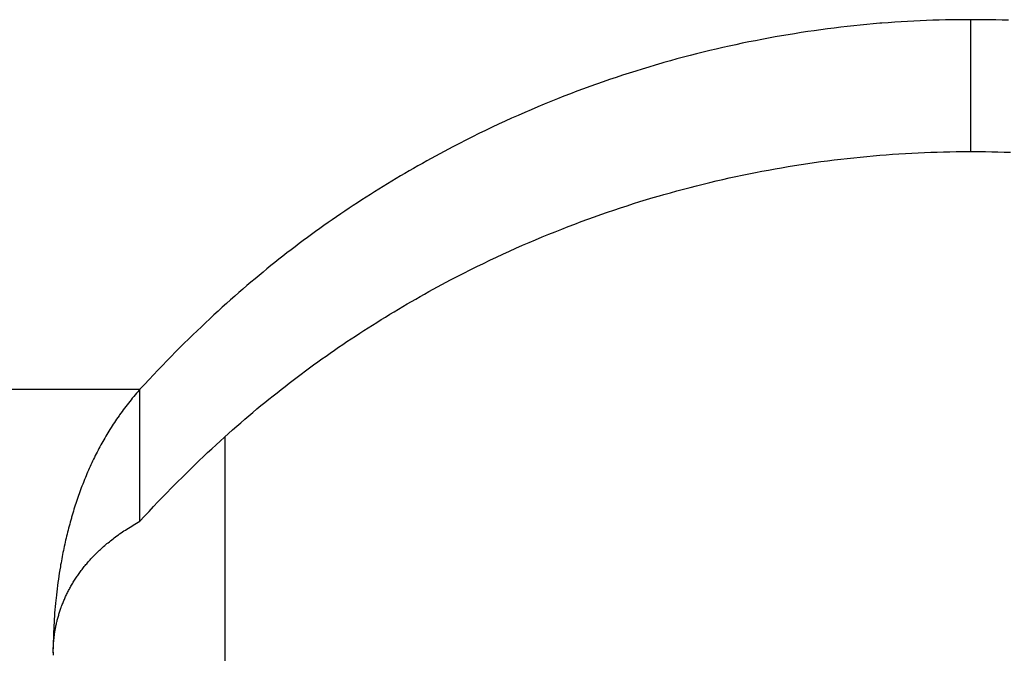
# Model space of a CAD drawing. Extents: x 0 to 594, y 0 to 420.
# Tile 28 of 131: x 70.321 to 71.378, y 274.711 to 275.39. Entities that reach past the tile are written whole.
import ezdxf

# ---------------------------------------------------------------- set-up
doc = ezdxf.new("R2010")
doc.units = 0
doc.header["$LTSCALE"] = 32.67
doc.layers.get('0').update_dxf_attribs({"linetype": 'CONTINUOUS'})

msp = doc.modelspace()

# ---------------------------------------------------------------- linework, layer by layer
at = {"color": 7, "linetype": 'CONTINUOUS'}
for p, q in [((71.2021, 275.3824), (71.195, 275.3815)), ((71.2091, 275.3832), (71.2021, 275.3824)), ((71.2161, 275.3839), (71.2091, 275.3832)), ((71.2231, 275.3847), (71.2161, 275.3839)), ((71.2301, 275.3853), (71.2231, 275.3847)), ((71.237, 275.386), (71.2301, 275.3853)), ((71.2532, 275.3873), (71.2463, 275.3867)), ((71.2601, 275.3878), (71.2532, 275.3873)), ((71.2669, 275.3882), (71.2601, 275.3878)), ((71.2738, 275.3886), (71.2669, 275.3882)), ((71.2806, 275.389), (71.2738, 275.3886)), ((71.2874, 275.3893), (71.2806, 275.389)), ((71.2943, 275.3896), (71.2874, 275.3893)), ((71.3011, 275.3899), (71.2943, 275.3896)), ((71.3078, 275.3901), (71.3011, 275.3899)), ((71.3146, 275.3902), (71.3078, 275.3901)), ((71.3214, 275.3904), (71.3146, 275.3902)), ((71.3281, 275.3904), (71.3214, 275.3904)), ((71.3349, 275.3905), (71.3281, 275.3904)), ((71.3483, 275.3905), (71.3349, 275.3905)), ((71.3551, 275.3904), (71.3483, 275.3905)), ((71.3618, 275.3904), (71.3551, 275.3904)), ((71.3686, 275.3902), (71.3618, 275.3904)), ((71.3753, 275.3901), (71.3686, 275.3902)), ((71.3821, 275.3899), (71.3753, 275.3901)), ((71.1317, 275.372), (71.1246, 275.3707)), ((71.1387, 275.3732), (71.1317, 275.372)), ((71.1457, 275.3744), (71.1387, 275.3732)), ((71.1527, 275.3755), (71.1457, 275.3744)), ((71.1598, 275.3766), (71.1527, 275.3755)), ((71.1668, 275.3777), (71.1598, 275.3766)), ((71.1738, 275.3787), (71.1668, 275.3777)), ((71.1809, 275.3797), (71.1738, 275.3787)), ((71.188, 275.3806), (71.1809, 275.3797)), ((71.195, 275.3815), (71.188, 275.3806)), ((71.0756, 275.3606), (71.0686, 275.359)), ((71.0826, 275.3622), (71.0756, 275.3606)), ((71.0896, 275.3637), (71.0826, 275.3622)), ((71.0966, 275.3652), (71.0896, 275.3637)), ((71.1036, 275.3667), (71.0966, 275.3652)), ((71.1106, 275.368), (71.1036, 275.3667)), ((71.1176, 275.3694), (71.1106, 275.368)), ((71.1246, 275.3707), (71.1176, 275.3694)), ((71.0335, 275.3503), (71.0265, 275.3484)), ((71.0406, 275.3521), (71.0335, 275.3503)), ((71.0476, 275.3539), (71.0406, 275.3521)), ((71.0546, 275.3557), (71.0476, 275.3539)), ((71.0616, 275.3574), (71.0546, 275.3557)), ((71.0686, 275.359), (71.0616, 275.3574)), ((70.9962, 275.3397), (70.9892, 275.3376)), ((71.0032, 275.3418), (70.9962, 275.3397)), ((71.0195, 275.3465), (71.0125, 275.3445)), ((71.0265, 275.3484), (71.0195, 275.3465)), ((70.9682, 275.3309), (70.9612, 275.3286)), ((70.9752, 275.3332), (70.9682, 275.3309)), ((70.9822, 275.3354), (70.9752, 275.3332)), ((70.9892, 275.3376), (70.9822, 275.3354)), ((70.9332, 275.3189), (70.9262, 275.3163)), ((70.9402, 275.3214), (70.9332, 275.3189)), ((70.9472, 275.3238), (70.9402, 275.3214)), ((70.9542, 275.3263), (70.9472, 275.3238)), ((70.9612, 275.3286), (70.9542, 275.3263)), ((70.9052, 275.3084), (70.8982, 275.3056)), ((70.9122, 275.3111), (70.9052, 275.3084)), ((70.9192, 275.3137), (70.9122, 275.3111)), ((70.9262, 275.3163), (70.9192, 275.3137)), ((70.8842, 275.2999), (70.8772, 275.297)), ((70.8912, 275.3028), (70.8842, 275.2999)), ((70.8982, 275.3056), (70.8912, 275.3028)), ((70.8562, 275.2879), (70.8491, 275.2848)), ((70.8632, 275.291), (70.8562, 275.2879)), ((70.8702, 275.294), (70.8632, 275.291)), ((70.8772, 275.297), (70.8702, 275.294)), ((70.8351, 275.2784), (70.8281, 275.2751)), ((70.8421, 275.2816), (70.8351, 275.2784)), ((70.8491, 275.2848), (70.8421, 275.2816)), ((70.8141, 275.2683), (70.8071, 275.2649)), ((70.8211, 275.2717), (70.8141, 275.2683)), ((70.8281, 275.2751), (70.8211, 275.2717)), ((70.7931, 275.2578), (70.7861, 275.2542)), ((70.8001, 275.2614), (70.7931, 275.2578)), ((70.8071, 275.2649), (70.8001, 275.2614)), ((70.7721, 275.2467), (70.7674, 275.2442)), ((70.7767, 275.2492), (70.7721, 275.2467)), ((70.7814, 275.2517), (70.7767, 275.2492)), ((70.7861, 275.2542), (70.7814, 275.2517)), ((71.2301, 275.2439), (71.237, 275.2445)), ((71.237, 275.2445), (71.244, 275.2451)), ((71.244, 275.2451), (71.2509, 275.2457)), ((71.2509, 275.2457), (71.2578, 275.2462)), ((71.2578, 275.2462), (71.2646, 275.2466)), ((71.2646, 275.2466), (71.2715, 275.2471)), ((71.2715, 275.2471), (71.2783, 275.2475)), ((71.2783, 275.2475), (71.2852, 275.2478)), ((71.2852, 275.2478), (71.292, 275.2481)), ((71.292, 275.2481), (71.2988, 275.2484)), ((71.2988, 275.2484), (71.3056, 275.2486)), ((71.3056, 275.2486), (71.3124, 275.2488)), ((71.3124, 275.2488), (71.3191, 275.2489)), ((71.3191, 275.2489), (71.3259, 275.249)), ((71.3259, 275.249), (71.3326, 275.2491)), ((71.3326, 275.2491), (71.3393, 275.2491)), ((71.3393, 275.2491), (71.3506, 275.2491)), ((71.3506, 275.2491), (71.3573, 275.249)), ((71.3573, 275.249), (71.3641, 275.2489)), ((71.3641, 275.2489), (71.3708, 275.2488)), ((71.3708, 275.2488), (71.3776, 275.2486)), ((71.3776, 275.2486), (71.3844, 275.2484)), ((70.7487, 275.2338), (70.744, 275.2311)), ((70.7534, 275.2364), (70.7487, 275.2338)), ((70.7581, 275.239), (70.7534, 275.2364)), ((70.7627, 275.2416), (70.7581, 275.239)), ((70.7674, 275.2442), (70.7627, 275.2416)), ((71.1457, 275.233), (71.1527, 275.2341)), ((71.1527, 275.2341), (71.1598, 275.2352)), ((71.1598, 275.2352), (71.1668, 275.2363)), ((71.1668, 275.2363), (71.1738, 275.2373)), ((71.1738, 275.2373), (71.1809, 275.2383)), ((71.1809, 275.2383), (71.188, 275.2392)), ((71.188, 275.2392), (71.195, 275.2401)), ((71.195, 275.2401), (71.2021, 275.2409)), ((71.2021, 275.2409), (71.2091, 275.2418)), ((71.2091, 275.2418), (71.2161, 275.2425)), ((71.2161, 275.2425), (71.2231, 275.2432)), ((71.2231, 275.2432), (71.2301, 275.2439)), ((70.7347, 275.2257), (70.73, 275.223)), ((70.7394, 275.2284), (70.7347, 275.2257)), ((70.744, 275.2311), (70.7394, 275.2284)), ((71.0896, 275.2223), (71.0966, 275.2238)), ((71.0966, 275.2238), (71.1036, 275.2252)), ((71.1036, 275.2252), (71.1106, 275.2266)), ((71.1106, 275.2266), (71.1176, 275.228)), ((71.1176, 275.228), (71.1246, 275.2293)), ((71.1246, 275.2293), (71.1317, 275.2306)), ((71.1317, 275.2306), (71.1387, 275.2318)), ((71.1387, 275.2318), (71.1457, 275.233)), ((70.7161, 275.2146), (70.7114, 275.2117)), ((70.7207, 275.2174), (70.7161, 275.2146)), ((70.7254, 275.2202), (70.7207, 275.2174)), ((70.73, 275.223), (70.7254, 275.2202)), ((71.0476, 275.2125), (71.0546, 275.2142)), ((71.0546, 275.2142), (71.0616, 275.2159)), ((71.0616, 275.2159), (71.0686, 275.2176)), ((71.0686, 275.2176), (71.0756, 275.2192)), ((71.0756, 275.2192), (71.0826, 275.2208)), ((71.0826, 275.2208), (71.0896, 275.2223)), ((70.6976, 275.2031), (70.693, 275.2002)), ((70.7022, 275.206), (70.6976, 275.2031)), ((70.7068, 275.2089), (70.7022, 275.206)), ((70.7114, 275.2117), (70.7068, 275.2089)), ((71.0078, 275.2017), (71.0125, 275.2031)), ((71.0125, 275.2031), (71.0195, 275.205)), ((71.0195, 275.205), (71.0265, 275.207)), ((71.0265, 275.207), (71.0335, 275.2089)), ((71.0335, 275.2089), (71.0406, 275.2107)), ((71.0406, 275.2107), (71.0476, 275.2125)), ((70.6839, 275.1943), (70.6793, 275.1913)), ((70.6885, 275.1972), (70.6839, 275.1943)), ((70.693, 275.2002), (70.6885, 275.1972)), ((70.9729, 275.191), (70.9798, 275.1933)), ((70.9798, 275.1933), (70.9868, 275.1954)), ((70.9868, 275.1954), (70.9938, 275.1976)), ((70.9938, 275.1976), (71.0008, 275.1997)), ((71.0008, 275.1997), (71.0078, 275.2017)), ((70.6658, 275.1822), (70.6613, 275.1791)), ((70.6703, 275.1852), (70.6658, 275.1822)), ((70.6748, 275.1883), (70.6703, 275.1852)), ((70.6793, 275.1913), (70.6748, 275.1883)), ((70.9379, 275.1791), (70.9449, 275.1816)), ((70.9449, 275.1816), (70.9519, 275.184)), ((70.9519, 275.184), (70.9589, 275.1864)), ((70.9589, 275.1864), (70.9659, 275.1887)), ((70.9659, 275.1887), (70.9729, 275.191)), ((70.6523, 275.1729), (70.6478, 275.1697)), ((70.6568, 275.176), (70.6523, 275.1729)), ((70.6613, 275.1791), (70.6568, 275.176)), ((70.9099, 275.1687), (70.9169, 275.1714)), ((70.9169, 275.1714), (70.9239, 275.174)), ((70.9239, 275.174), (70.9309, 275.1766)), ((70.9309, 275.1766), (70.9379, 275.1791)), ((70.6345, 275.1601), (70.6301, 275.1569)), ((70.6389, 275.1634), (70.6345, 275.1601)), ((70.6434, 275.1665), (70.6389, 275.1634)), ((70.6478, 275.1697), (70.6434, 275.1665)), ((70.8819, 275.1575), (70.8889, 275.1604)), ((70.8889, 275.1604), (70.8959, 275.1632)), ((70.8959, 275.1632), (70.9029, 275.166)), ((70.9029, 275.166), (70.9099, 275.1687)), ((70.6213, 275.1504), (70.6169, 275.1471)), ((70.6257, 275.1536), (70.6213, 275.1504)), ((70.6301, 275.1569), (70.6257, 275.1536)), ((70.8608, 275.1486), (70.8678, 275.1516)), ((70.8678, 275.1516), (70.8749, 275.1546)), ((70.8749, 275.1546), (70.8819, 275.1575)), ((70.6082, 275.1404), (70.6039, 275.137)), ((70.6126, 275.1437), (70.6082, 275.1404)), ((70.6169, 275.1471), (70.6126, 275.1437)), ((70.8328, 275.1359), (70.8398, 275.1391)), ((70.8398, 275.1391), (70.8468, 275.1423)), ((70.8468, 275.1423), (70.8538, 275.1455)), ((70.8538, 275.1455), (70.8608, 275.1486)), ((70.5953, 275.1302), (70.591, 275.1268)), ((70.5996, 275.1336), (70.5953, 275.1302)), ((70.6039, 275.137), (70.5996, 275.1336)), ((70.8118, 275.1258), (70.8188, 275.1292)), ((70.8188, 275.1292), (70.8258, 275.1325)), ((70.8258, 275.1325), (70.8328, 275.1359)), ((70.5825, 275.1198), (70.5782, 275.1163)), ((70.5867, 275.1233), (70.5825, 275.1198)), ((70.591, 275.1268), (70.5867, 275.1233)), ((70.7908, 275.1152), (70.7978, 275.1188)), ((70.7978, 275.1188), (70.8048, 275.1223)), ((70.8048, 275.1223), (70.8118, 275.1258)), ((70.5695, 275.1091), (70.5652, 275.1054)), ((70.5739, 275.1127), (70.5695, 275.1091)), ((70.5782, 275.1163), (70.5739, 275.1127)), ((70.7744, 275.1066), (70.7791, 275.109)), ((70.7791, 275.109), (70.7837, 275.1115)), ((70.7837, 275.1115), (70.7908, 275.1152)), ((70.5565, 275.0979), (70.5521, 275.094)), ((70.5609, 275.1017), (70.5565, 275.0979)), ((70.5652, 275.1054), (70.5609, 275.1017)), ((70.7557, 275.0963), (70.7604, 275.0989)), ((70.7604, 275.0989), (70.7651, 275.1015)), ((70.7651, 275.1015), (70.7697, 275.104)), ((70.7697, 275.104), (70.7744, 275.1066)), ((70.5433, 275.0862), (70.5388, 275.0822)), ((70.5477, 275.0901), (70.5433, 275.0862)), ((70.5521, 275.094), (70.5477, 275.0901)), ((70.737, 275.0857), (70.7417, 275.0884)), ((70.7417, 275.0884), (70.7464, 275.091)), ((70.7464, 275.091), (70.751, 275.0937)), ((70.751, 275.0937), (70.7557, 275.0963)), ((70.5344, 275.0781), (70.5299, 275.074)), ((70.5388, 275.0822), (70.5344, 275.0781)), ((70.7184, 275.0746), (70.723, 275.0774)), ((70.723, 275.0774), (70.7277, 275.0802)), ((70.7277, 275.0802), (70.7323, 275.0829)), ((70.7323, 275.0829), (70.737, 275.0857)), ((70.5209, 275.0656), (70.5164, 275.0613)), ((70.5254, 275.0698), (70.5209, 275.0656)), ((70.5299, 275.074), (70.5254, 275.0698)), ((70.6999, 275.0631), (70.7045, 275.066)), ((70.7045, 275.066), (70.7091, 275.0689)), ((70.7091, 275.0689), (70.7138, 275.0717)), ((70.7138, 275.0717), (70.7184, 275.0746)), ((70.5118, 275.057), (70.5072, 275.0526)), ((70.5164, 275.0613), (70.5118, 275.057)), ((70.6816, 275.0513), (70.6862, 275.0543)), ((70.6862, 275.0543), (70.6907, 275.0573)), ((70.6907, 275.0573), (70.6953, 275.0602)), ((70.6953, 275.0602), (70.6999, 275.0631)), ((70.5026, 275.0481), (70.498, 275.0435)), ((70.5072, 275.0526), (70.5026, 275.0481)), ((70.668, 275.0423), (70.6725, 275.0453)), ((70.6725, 275.0453), (70.6771, 275.0483)), ((70.6771, 275.0483), (70.6816, 275.0513)), ((70.4887, 275.0342), (70.484, 275.0295)), ((70.4934, 275.0389), (70.4887, 275.0342)), ((70.498, 275.0435), (70.4934, 275.0389)), ((70.6545, 275.033), (70.659, 275.0361)), ((70.659, 275.0361), (70.6635, 275.0392)), ((70.6635, 275.0392), (70.668, 275.0423)), ((70.4793, 275.0247), (70.4746, 275.0198)), ((70.484, 275.0295), (70.4793, 275.0247)), ((70.6367, 275.0203), (70.6412, 275.0235)), ((70.6412, 275.0235), (70.6456, 275.0267)), ((70.6456, 275.0267), (70.6501, 275.0299)), ((70.6501, 275.0299), (70.6545, 275.033)), ((70.4698, 275.0148), (70.465, 275.0098)), ((70.4746, 275.0198), (70.4698, 275.0148)), ((70.6235, 275.0106), (70.6279, 275.0139)), ((70.6279, 275.0139), (70.6323, 275.0171)), ((70.6323, 275.0171), (70.6367, 275.0203)), ((70.4602, 275.0047), (70.4554, 274.9995)), ((70.465, 275.0098), (70.4602, 275.0047)), ((70.6104, 275.0007), (70.6148, 275.004)), ((70.6148, 275.004), (70.6191, 275.0073)), ((70.6191, 275.0073), (70.6235, 275.0106)), ((70.4482, 274.9916), (70.4467, 274.9899)), ((70.4554, 274.9995), (70.4505, 274.9942)), ((70.4505, 274.8528), (70.4505, 274.9942)), ((70.5975, 274.9905), (70.6018, 274.9939)), ((70.6018, 274.9939), (70.6061, 274.9973)), ((70.6061, 274.9973), (70.6104, 275.0007)), ((70.4395, 274.9811), (70.4381, 274.9793)), ((70.4409, 274.9829), (70.4395, 274.9811)), ((70.4423, 274.9846), (70.4409, 274.9829)), ((70.4438, 274.9864), (70.4423, 274.9846)), ((70.4453, 274.9882), (70.4438, 274.9864)), ((70.4467, 274.9899), (70.4453, 274.9882)), ((70.5846, 274.9802), (70.5889, 274.9837)), ((70.5889, 274.9837), (70.5932, 274.9871)), ((70.5932, 274.9871), (70.5975, 274.9905)), ((70.4313, 274.9704), (70.43, 274.9686)), ((70.4326, 274.9722), (70.4313, 274.9704)), ((70.434, 274.974), (70.4326, 274.9722)), ((70.4353, 274.9758), (70.434, 274.974)), ((70.4367, 274.9776), (70.4353, 274.9758)), ((70.4381, 274.9793), (70.4367, 274.9776)), ((70.5717, 274.9695), (70.576, 274.9731)), ((70.576, 274.9731), (70.5803, 274.9767)), ((70.5803, 274.9767), (70.5846, 274.9802)), ((70.4243, 274.9604), (70.4231, 274.9586)), ((70.4255, 274.9622), (70.4243, 274.9604)), ((70.4268, 274.9641), (70.4255, 274.9622)), ((70.43, 274.9686), (70.4287, 274.9668)), ((70.5587, 274.9583), (70.563, 274.9621)), ((70.563, 274.9621), (70.5674, 274.9658)), ((70.5674, 274.9658), (70.5717, 274.9695)), ((70.4172, 274.9494), (70.416, 274.9475)), ((70.4183, 274.9512), (70.4172, 274.9494)), ((70.4195, 274.9531), (70.4183, 274.9512)), ((70.4207, 274.9549), (70.4195, 274.9531)), ((70.4219, 274.9567), (70.4207, 274.9549)), ((70.4231, 274.9586), (70.4219, 274.9567)), ((70.5455, 274.9467), (70.5499, 274.9507)), ((70.5499, 274.9507), (70.5543, 274.9545)), ((70.5543, 274.9545), (70.5587, 274.9583)), ((70.4106, 274.9382), (70.4095, 274.9363)), ((70.4117, 274.9401), (70.4106, 274.9382)), ((70.4127, 274.9419), (70.4117, 274.9401)), ((70.4138, 274.9438), (70.4127, 274.9419)), ((70.4149, 274.9457), (70.4138, 274.9438)), ((70.416, 274.9475), (70.4149, 274.9457)), ((70.5321, 274.9347), (70.5366, 274.9387)), ((70.5366, 274.9387), (70.5411, 274.9428)), ((70.5411, 274.9428), (70.5455, 274.9467)), ((70.5416, 274.9432), (70.5416, 274.4795)), ((70.4055, 274.9288), (70.4045, 274.9269)), ((70.4065, 274.9307), (70.4055, 274.9288)), ((70.4075, 274.9326), (70.4065, 274.9307)), ((70.4085, 274.9345), (70.4075, 274.9326)), ((70.4095, 274.9363), (70.4085, 274.9345)), ((70.5231, 274.9263), (70.5277, 274.9305)), ((70.5277, 274.9305), (70.5321, 274.9347)), ((70.3997, 274.9172), (70.3988, 274.9152)), ((70.4006, 274.9192), (70.3997, 274.9172)), ((70.4016, 274.9211), (70.4006, 274.9192)), ((70.4026, 274.9231), (70.4016, 274.9211)), ((70.4035, 274.925), (70.4026, 274.9231)), ((70.4045, 274.9269), (70.4035, 274.925)), ((70.5095, 274.9133), (70.5141, 274.9177)), ((70.5141, 274.9177), (70.5186, 274.9221)), ((70.5186, 274.9221), (70.5231, 274.9263)), ((70.3952, 274.9074), (70.3944, 274.9054)), ((70.3961, 274.9094), (70.3952, 274.9074)), ((70.397, 274.9113), (70.3961, 274.9094)), ((70.3979, 274.9133), (70.397, 274.9113)), ((70.3988, 274.9152), (70.3979, 274.9133)), ((70.5003, 274.9044), (70.5049, 274.9089)), ((70.5049, 274.9089), (70.5095, 274.9133)), ((70.391, 274.8975), (70.3902, 274.8954)), ((70.3919, 274.8995), (70.391, 274.8975)), ((70.3927, 274.9015), (70.3919, 274.8995)), ((70.3935, 274.9034), (70.3927, 274.9015)), ((70.3944, 274.9054), (70.3935, 274.9034)), ((70.491, 274.8952), (70.4957, 274.8998)), ((70.4957, 274.8998), (70.5003, 274.9044)), ((70.3867, 274.8863), (70.386, 274.8843)), ((70.3875, 274.8884), (70.3867, 274.8863)), ((70.3883, 274.8904), (70.3875, 274.8884)), ((70.3891, 274.8924), (70.3883, 274.8904)), ((70.4793, 274.8833), (70.484, 274.8881)), ((70.3831, 274.876), (70.3824, 274.8739)), ((70.3838, 274.8781), (70.3831, 274.876)), ((70.3845, 274.8802), (70.3838, 274.8781)), ((70.3853, 274.8822), (70.3845, 274.8802)), ((70.386, 274.8843), (70.3853, 274.8822)), ((70.4698, 274.8734), (70.4746, 274.8784)), ((70.4746, 274.8784), (70.4793, 274.8833)), ((70.3797, 274.8656), (70.3791, 274.8634)), ((70.3804, 274.8677), (70.3797, 274.8656)), ((70.381, 274.8698), (70.3804, 274.8677)), ((70.3817, 274.8719), (70.381, 274.8698)), ((70.3824, 274.8739), (70.3817, 274.8719)), ((70.4602, 274.8633), (70.465, 274.8684)), ((70.465, 274.8684), (70.4698, 274.8734)), ((70.3762, 274.8539), (70.3757, 274.8517)), ((70.3778, 274.8592), (70.3772, 274.8571)), ((70.3784, 274.8613), (70.3778, 274.8592)), ((70.3791, 274.8634), (70.3784, 274.8613)), ((70.4505, 274.8528), (70.4554, 274.8581)), ((70.4554, 274.8581), (70.4602, 274.8633)), ((70.3734, 274.8432), (70.3728, 274.841)), ((70.3739, 274.8453), (70.3734, 274.8432)), ((70.3745, 274.8475), (70.3739, 274.8453)), ((70.3751, 274.8496), (70.3745, 274.8475)), ((70.3757, 274.8517), (70.3751, 274.8496)), ((70.4333, 274.8423), (70.4349, 274.8433)), ((70.4349, 274.8433), (70.4365, 274.8444)), ((70.4365, 274.8444), (70.4382, 274.8454)), ((70.4382, 274.8454), (70.4399, 274.8465)), ((70.4399, 274.8465), (70.4416, 274.8475)), ((70.4416, 274.8475), (70.4433, 274.8486)), ((70.4433, 274.8486), (70.445, 274.8497)), ((70.445, 274.8497), (70.4468, 274.8507)), ((70.4468, 274.8507), (70.4487, 274.8518)), ((70.4487, 274.8518), (70.4505, 274.8528)), ((70.3713, 274.8345), (70.3707, 274.8323)), ((70.3718, 274.8367), (70.3713, 274.8345)), ((70.3723, 274.8388), (70.3718, 274.8367)), ((70.3728, 274.841), (70.3723, 274.8388)), ((70.419, 274.8318), (70.4203, 274.8329)), ((70.4203, 274.8329), (70.4216, 274.8339)), ((70.4216, 274.8339), (70.423, 274.8349)), ((70.423, 274.8349), (70.4244, 274.836)), ((70.4244, 274.836), (70.4258, 274.837)), ((70.4258, 274.837), (70.4273, 274.8381)), ((70.4273, 274.8381), (70.4287, 274.8391)), ((70.4287, 274.8391), (70.4303, 274.8402)), ((70.4303, 274.8402), (70.4318, 274.8412)), ((70.4318, 274.8412), (70.4333, 274.8423)), ((70.3688, 274.8236), (70.3684, 274.8214)), ((70.3693, 274.8258), (70.3688, 274.8236)), ((70.3698, 274.828), (70.3693, 274.8258)), ((70.3703, 274.8302), (70.3698, 274.828)), ((70.3707, 274.8323), (70.3703, 274.8302)), ((70.407, 274.8216), (70.4081, 274.8226)), ((70.4081, 274.8226), (70.4092, 274.8236)), ((70.4092, 274.8236), (70.4104, 274.8246)), ((70.4104, 274.8246), (70.4115, 274.8256)), ((70.4115, 274.8256), (70.4127, 274.8267)), ((70.4127, 274.8267), (70.4139, 274.8277)), ((70.4139, 274.8277), (70.4151, 274.8287)), ((70.4151, 274.8287), (70.4164, 274.8297)), ((70.4164, 274.8297), (70.4177, 274.8308)), ((70.4177, 274.8308), (70.419, 274.8318)), ((70.3666, 274.8126), (70.3662, 274.8104)), ((70.3671, 274.8148), (70.3666, 274.8126)), ((70.3675, 274.817), (70.3671, 274.8148)), ((70.3679, 274.8192), (70.3675, 274.817)), ((70.3684, 274.8214), (70.3679, 274.8192)), ((70.396, 274.8103), (70.397, 274.8113)), ((70.397, 274.8113), (70.3979, 274.8124)), ((70.3979, 274.8124), (70.3989, 274.8134)), ((70.3989, 274.8134), (70.3998, 274.8144)), ((70.3998, 274.8144), (70.4008, 274.8154)), ((70.4008, 274.8154), (70.4018, 274.8165)), ((70.4018, 274.8165), (70.4028, 274.8175)), ((70.4028, 274.8175), (70.4038, 274.8185)), ((70.4038, 274.8185), (70.4049, 274.8195)), ((70.4049, 274.8195), (70.406, 274.8205)), ((70.406, 274.8205), (70.407, 274.8216)), ((70.3651, 274.8038), (70.3645, 274.8005)), ((70.3654, 274.806), (70.3651, 274.8038)), ((70.3658, 274.8082), (70.3654, 274.806)), ((70.3662, 274.8104), (70.3658, 274.8082)), ((70.3876, 274.8), (70.3884, 274.801)), ((70.3884, 274.801), (70.3892, 274.802)), ((70.3892, 274.802), (70.39, 274.8031)), ((70.39, 274.8031), (70.3908, 274.8041)), ((70.3908, 274.8041), (70.3916, 274.8052)), ((70.3916, 274.8052), (70.3925, 274.8062)), ((70.3925, 274.8062), (70.3934, 274.8072)), ((70.3934, 274.8072), (70.3942, 274.8083)), ((70.3942, 274.8083), (70.3951, 274.8093)), ((70.3951, 274.8093), (70.396, 274.8103)), ((70.363, 274.7905), (70.3625, 274.7871)), ((70.3635, 274.7938), (70.363, 274.7905)), ((70.364, 274.7972), (70.3635, 274.7938)), ((70.3645, 274.8005), (70.364, 274.7972)), ((70.3803, 274.7895), (70.381, 274.7905)), ((70.381, 274.7905), (70.3817, 274.7916)), ((70.3817, 274.7916), (70.3824, 274.7926)), ((70.3824, 274.7926), (70.3831, 274.7937)), ((70.3831, 274.7937), (70.3838, 274.7947)), ((70.3838, 274.7947), (70.3845, 274.7958)), ((70.3845, 274.7958), (70.3853, 274.7968)), ((70.3853, 274.7968), (70.386, 274.7979)), ((70.386, 274.7979), (70.3868, 274.7989)), ((70.3868, 274.7989), (70.3876, 274.8)), ((70.3616, 274.7804), (70.3612, 274.777)), ((70.362, 274.7838), (70.3616, 274.7804)), ((70.3625, 274.7871), (70.362, 274.7838)), ((70.3748, 274.7799), (70.3753, 274.781)), ((70.3753, 274.781), (70.3759, 274.782)), ((70.3759, 274.782), (70.3765, 274.7831)), ((70.3765, 274.7831), (70.3771, 274.7842)), ((70.3771, 274.7842), (70.3777, 274.7852)), ((70.3777, 274.7852), (70.3784, 274.7863)), ((70.3784, 274.7863), (70.379, 274.7873)), ((70.379, 274.7873), (70.3797, 274.7884)), ((70.3797, 274.7884), (70.3803, 274.7895)), ((70.3605, 274.7703), (70.3602, 274.7681)), ((70.3608, 274.7737), (70.3605, 274.7703)), ((70.3612, 274.777), (70.3608, 274.7737)), ((70.3694, 274.7688), (70.3699, 274.7699)), ((70.3699, 274.7699), (70.3703, 274.7709)), ((70.3703, 274.7709), (70.3708, 274.772)), ((70.3708, 274.772), (70.3713, 274.7731)), ((70.3713, 274.7731), (70.3718, 274.7741)), ((70.3718, 274.7741), (70.3723, 274.7752)), ((70.3723, 274.7752), (70.3728, 274.7762)), ((70.3728, 274.7762), (70.3734, 274.7773)), ((70.3734, 274.7773), (70.3739, 274.7783)), ((70.3596, 274.7613), (70.3593, 274.7579)), ((70.3599, 274.7647), (70.3596, 274.7613)), ((70.3602, 274.7681), (70.3599, 274.7647)), ((70.3653, 274.7583), (70.3657, 274.7594)), ((70.3657, 274.7594), (70.366, 274.7604)), ((70.366, 274.7604), (70.3664, 274.7615)), ((70.3664, 274.7615), (70.3668, 274.7625)), ((70.3668, 274.7625), (70.3672, 274.7636)), ((70.3672, 274.7636), (70.3676, 274.7646)), ((70.3676, 274.7646), (70.3681, 274.7657)), ((70.3681, 274.7657), (70.3685, 274.7667)), ((70.3685, 274.7667), (70.3689, 274.7678)), ((70.3689, 274.7678), (70.3694, 274.7688)), ((70.3588, 274.7511), (70.3586, 274.7477)), ((70.359, 274.7545), (70.3588, 274.7511)), ((70.3593, 274.7579), (70.359, 274.7545)), ((70.3621, 274.7478), (70.3624, 274.7488)), ((70.3624, 274.7488), (70.3627, 274.7499)), ((70.3627, 274.7499), (70.363, 274.7509)), ((70.363, 274.7509), (70.3633, 274.752)), ((70.3633, 274.752), (70.3636, 274.7531)), ((70.3636, 274.7531), (70.3639, 274.7541)), ((70.3639, 274.7541), (70.3642, 274.7552)), ((70.3642, 274.7552), (70.3646, 274.7562)), ((70.3646, 274.7562), (70.3649, 274.7573)), ((70.3649, 274.7573), (70.3653, 274.7583)), ((70.358, 274.7375), (70.3579, 274.7341)), ((70.3582, 274.7409), (70.358, 274.7375)), ((70.3584, 274.7443), (70.3582, 274.7409)), ((70.3586, 274.7477), (70.3584, 274.7443)), ((70.36, 274.7384), (70.3602, 274.7394)), ((70.3602, 274.7394), (70.3604, 274.7405)), ((70.3604, 274.7405), (70.3606, 274.7415)), ((70.3606, 274.7415), (70.3608, 274.7426)), ((70.3608, 274.7426), (70.3611, 274.7436)), ((70.3611, 274.7436), (70.3613, 274.7447)), ((70.3613, 274.7447), (70.3616, 274.7457)), ((70.3616, 274.7457), (70.3618, 274.7467)), ((70.3618, 274.7467), (70.3621, 274.7478)), ((70.3576, 274.7273), (70.3575, 274.7239)), ((70.3577, 274.7307), (70.3576, 274.7273)), ((70.3579, 274.7341), (70.3577, 274.7307)), ((70.3582, 274.7264), (70.3583, 274.7274)), ((70.3583, 274.7274), (70.3584, 274.7284)), ((70.3584, 274.7284), (70.3586, 274.7295)), ((70.3586, 274.7295), (70.3587, 274.7305)), ((70.3587, 274.7305), (70.3588, 274.7316)), ((70.3588, 274.7316), (70.359, 274.7326)), ((70.359, 274.7326), (70.3591, 274.7337)), ((70.3591, 274.7337), (70.3593, 274.7347)), ((70.3593, 274.7347), (70.3595, 274.7358)), ((70.3595, 274.7358), (70.3597, 274.7368)), ((70.3575, 274.7193), (70.3574, 274.7159)), ((70.3575, 274.7169), (70.3576, 274.718)), ((70.3575, 274.7159), (70.3575, 274.7169)), ((70.3576, 274.719), (70.3577, 274.7201)), ((70.3576, 274.718), (70.3576, 274.719)), ((70.3577, 274.7211), (70.3578, 274.7222)), ((70.3577, 274.7201), (70.3577, 274.7211)), ((70.3578, 274.7222), (70.3579, 274.7232)), ((70.3579, 274.7232), (70.358, 274.7243)), ((70.358, 274.7243), (70.3581, 274.7253)), ((70.3581, 274.7253), (70.3582, 274.7264)), ((70.3574, 274.7117), (70.3574, 274.7159)), ((70.3574, 274.7138), (70.3575, 274.7148)), ((70.3574, 274.7127), (70.3574, 274.7138)), ((70.3574, 274.7125), (70.3574, 274.7091)), ((70.3575, 274.7148), (70.3575, 274.7159))]:
    msp.add_line(p, q, dxfattribs=at)
at = {"color": 9, "linetype": 'CONTINUOUS'}
for p, q in [((71.3416, 275.2491), (71.3416, 275.3905)), ((69.5416, 274.9942), (70.4505, 274.9942))]:
    msp.add_line(p, q, dxfattribs=at)
at = {"color": 7, "linetype": 'CONTINUOUS'}
for points in [[(71.2463, 275.3867), (71.244, 275.3866), (71.237, 275.386)], [(71.0125, 275.3445), (71.0102, 275.3438), (71.0032, 275.3418)], [(70.4505, 274.9942), (70.4498, 274.9934), (70.4482, 274.9916)], [(70.4287, 274.9668), (70.4281, 274.9659), (70.4268, 274.9641)], [(70.3902, 274.8954), (70.3898, 274.8944), (70.3891, 274.8924)], [(70.484, 274.8881), (70.4887, 274.8928), (70.491, 274.8952)], [(70.3772, 274.8571), (70.3769, 274.856), (70.3762, 274.8539)], [(70.3739, 274.7783), (70.3745, 274.7794), (70.3748, 274.7799)], [(70.3597, 274.7368), (70.3599, 274.7379), (70.36, 274.7384)], [(70.3575, 274.7239), (70.3575, 274.7228), (70.3575, 274.7193)]]:
    msp.add_lwpolyline(points, dxfattribs=at)

doc.saveas('drawing.dxf')
